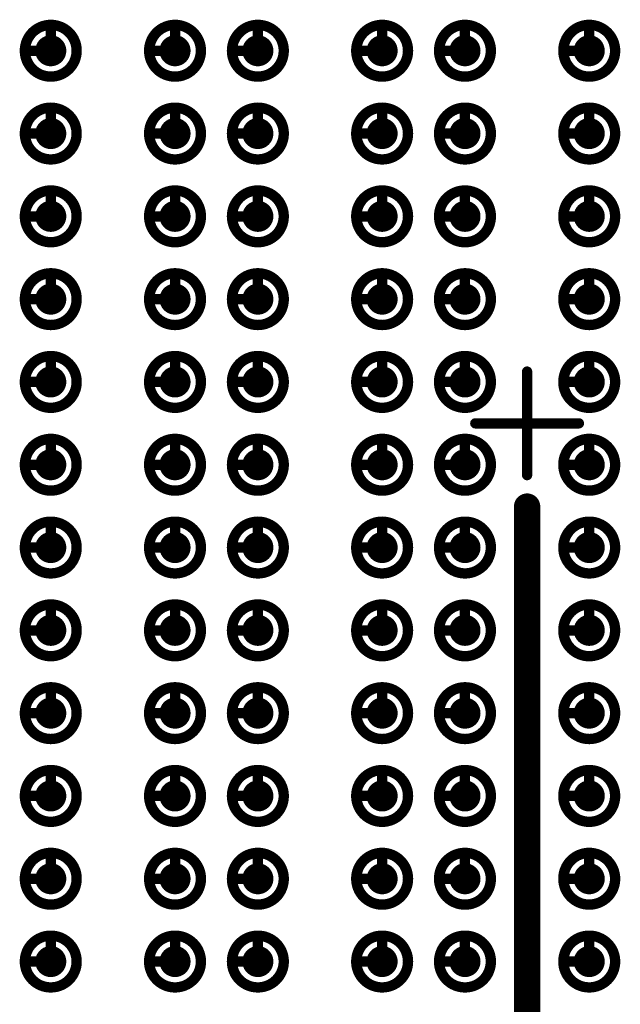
# Model space of a CAD drawing. Header units: millimetres. Extents: x 62 to 363, y 42 to 391.
# Tile 142 of 216: x 311.29 to 317.09, y 98.19 to 107.7. Entities that reach past the tile are written whole.
import ezdxf

# ---------------------------------------------------------------- set-up
doc = ezdxf.new("R2010")
doc.units = ezdxf.units.MM
doc.layers.add('Mechanical8', color=56, linetype='Continuous')
doc.layers.add('PadHoleLayer', color=156, linetype='Continuous')

# ---------------------------------------------------------------- blocks, each defined once
blk = doc.blocks.new('SAMTEC_SEAM8_40_S02_0_S_10_2_GP_K_HP_1862')
at = {"layer": 'Mechanical8'}
for points, const_width in [([(-4.95, 4.6, 1), (-5.45, 4.6, 1)], 0.1), ([(-5.225, 4.85, 1), (-5.175, 4.85, 1)], 0.05), ([(-4.15, 4.6, 1), (-4.65, 4.6, 1)], 0.1), ([(-4.425, 4.85, 1), (-4.375, 4.85, 1)], 0.05), ([(-3.35, 4.6, 1), (-3.85, 4.6, 1)], 0.1), ([(-3.625, 4.85, 1), (-3.575, 4.85, 1)], 0.05), ([(-2.55, 4.6, 1), (-3.05, 4.6, 1)], 0.1), ([(-2.825, 4.85, 1), (-2.775, 4.85, 1)], 0.05), ([(-1.75, 4.6, 1), (-2.25, 4.6, 1)], 0.1), ([(-2.025, 4.85, 1), (-1.975, 4.85, 1)], 0.05), ([(-0.95, 4.6, 1), (-1.45, 4.6, 1)], 0.1), ([(-1.225, 4.85, 1), (-1.175, 4.85, 1)], 0.05), ([(-0.15, 4.6, 1), (-0.65, 4.6, 1)], 0.1), ([(-0.425, 4.85, 1), (-0.375, 4.85, 1)], 0.05), ([(0.65, 4.6, 1), (0.15, 4.6, 1)], 0.1), ([(0.375, 4.85, 1), (0.425, 4.85, 1)], 0.05), ([(1.45, 4.6, 1), (0.95, 4.6, 1)], 0.1), ([(1.175, 4.85, 1), (1.225, 4.85, 1)], 0.05), ([(2.25, 4.6, 1), (1.75, 4.6, 1)], 0.1), ([(1.975, 4.85, 1), (2.025, 4.85, 1)], 0.05), ([(3.05, 4.6, 1), (2.55, 4.6, 1)], 0.1), ([(2.775, 4.85, 1), (2.825, 4.85, 1)], 0.05), ([(3.85, 4.6, 1), (3.35, 4.6, 1)], 0.1), ([(3.575, 4.85, 1), (3.625, 4.85, 1)], 0.05), ([(-5.475, 4.6, 1), (-5.425, 4.6, 1)], 0.05), ([(-5.225, 4.6, 1), (-5.175, 4.6, 1)], 0.05), ([(-5.225, 4.6, 1), (-5.175, 4.6, 1)], 0.05), ([(-4.975, 4.6, 1), (-4.925, 4.6, 1)], 0.05), ([(-4.975, 4.6, 1), (-4.925, 4.6, 1)], 0.05), ([(-4.675, 4.6, 1), (-4.625, 4.6, 1)], 0.05), ([(-4.425, 4.6, 1), (-4.375, 4.6, 1)], 0.05), ([(-4.425, 4.6, 1), (-4.375, 4.6, 1)], 0.05), ([(-4.175, 4.6, 1), (-4.125, 4.6, 1)], 0.05), ([(-4.175, 4.6, 1), (-4.125, 4.6, 1)], 0.05), ([(-3.875, 4.6, 1), (-3.825, 4.6, 1)], 0.05), ([(-3.625, 4.6, 1), (-3.575, 4.6, 1)], 0.05), ([(-3.625, 4.6, 1), (-3.575, 4.6, 1)], 0.05), ([(-3.375, 4.6, 1), (-3.325, 4.6, 1)], 0.05), ([(-3.375, 4.6, 1), (-3.325, 4.6, 1)], 0.05), ([(-3.075, 4.6, 1), (-3.025, 4.6, 1)], 0.05), ([(-2.825, 4.6, 1), (-2.775, 4.6, 1)], 0.05), ([(-2.825, 4.6, 1), (-2.775, 4.6, 1)], 0.05), ([(-2.575, 4.6, 1), (-2.525, 4.6, 1)], 0.05), ([(-2.575, 4.6, 1), (-2.525, 4.6, 1)], 0.05), ([(-2.275, 4.6, 1), (-2.225, 4.6, 1)], 0.05), ([(-2.025, 4.6, 1), (-1.975, 4.6, 1)], 0.05), ([(-2.025, 4.6, 1), (-1.975, 4.6, 1)], 0.05), ([(-1.775, 4.6, 1), (-1.725, 4.6, 1)], 0.05), ([(-1.775, 4.6, 1), (-1.725, 4.6, 1)], 0.05), ([(-1.475, 4.6, 1), (-1.425, 4.6, 1)], 0.05), ([(-1.225, 4.6, 1), (-1.175, 4.6, 1)], 0.05), ([(-1.225, 4.6, 1), (-1.175, 4.6, 1)], 0.05), ([(-0.975, 4.6, 1), (-0.925, 4.6, 1)], 0.05), ([(-0.975, 4.6, 1), (-0.925, 4.6, 1)], 0.05), ([(-0.675, 4.6, 1), (-0.625, 4.6, 1)], 0.05), ([(-0.425, 4.6, 1), (-0.375, 4.6, 1)], 0.05), ([(-0.425, 4.6, 1), (-0.375, 4.6, 1)], 0.05), ([(-0.175, 4.6, 1), (-0.125, 4.6, 1)], 0.05), ([(-0.175, 4.6, 1), (-0.125, 4.6, 1)], 0.05), ([(0.125, 4.6, 1), (0.175, 4.6, 1)], 0.05), ([(0.375, 4.6, 1), (0.425, 4.6, 1)], 0.05), ([(0.375, 4.6, 1), (0.425, 4.6, 1)], 0.05), ([(0.625, 4.6, 1), (0.675, 4.6, 1)], 0.05), ([(0.625, 4.6, 1), (0.675, 4.6, 1)], 0.05), ([(0.925, 4.6, 1), (0.975, 4.6, 1)], 0.05), ([(1.175, 4.6, 1), (1.225, 4.6, 1)], 0.05), ([(1.175, 4.6, 1), (1.225, 4.6, 1)], 0.05), ([(1.425, 4.6, 1), (1.475, 4.6, 1)], 0.05), ([(1.425, 4.6, 1), (1.475, 4.6, 1)], 0.05), ([(1.725, 4.6, 1), (1.775, 4.6, 1)], 0.05), ([(1.975, 4.6, 1), (2.025, 4.6, 1)], 0.05), ([(1.975, 4.6, 1), (2.025, 4.6, 1)], 0.05), ([(2.225, 4.6, 1), (2.275, 4.6, 1)], 0.05), ([(2.225, 4.6, 1), (2.275, 4.6, 1)], 0.05), ([(2.525, 4.6, 1), (2.575, 4.6, 1)], 0.05), ([(2.775, 4.6, 1), (2.825, 4.6, 1)], 0.05), ([(2.775, 4.6, 1), (2.825, 4.6, 1)], 0.05), ([(3.025, 4.6, 1), (3.075, 4.6, 1)], 0.05), ([(3.025, 4.6, 1), (3.075, 4.6, 1)], 0.05), ([(3.325, 4.6, 1), (3.375, 4.6, 1)], 0.05), ([(3.575, 4.6, 1), (3.625, 4.6, 1)], 0.05), ([(3.575, 4.6, 1), (3.625, 4.6, 1)], 0.05), ([(3.825, 4.6, 1), (3.875, 4.6, 1)], 0.05), ([(3.825, 4.6, 1), (3.875, 4.6, 1)], 0.05), ([(-4.95, 3.4, 1), (-5.45, 3.4, 1)], 0.1), ([(-5.225, 3.65, 1), (-5.175, 3.65, 1)], 0.05), ([(-4.15, 3.4, 1), (-4.65, 3.4, 1)], 0.1), ([(-4.425, 3.65, 1), (-4.375, 3.65, 1)], 0.05), ([(-3.35, 3.4, 1), (-3.85, 3.4, 1)], 0.1), ([(-3.625, 3.65, 1), (-3.575, 3.65, 1)], 0.05), ([(-2.55, 3.4, 1), (-3.05, 3.4, 1)], 0.1), ([(-2.825, 3.65, 1), (-2.775, 3.65, 1)], 0.05), ([(-1.75, 3.4, 1), (-2.25, 3.4, 1)], 0.1), ([(-2.025, 3.65, 1), (-1.975, 3.65, 1)], 0.05), ([(-0.95, 3.4, 1), (-1.45, 3.4, 1)], 0.1), ([(-1.225, 3.65, 1), (-1.175, 3.65, 1)], 0.05), ([(-0.15, 3.4, 1), (-0.65, 3.4, 1)], 0.1), ([(-0.425, 3.65, 1), (-0.375, 3.65, 1)], 0.05), ([(0.65, 3.4, 1), (0.15, 3.4, 1)], 0.1), ([(0.375, 3.65, 1), (0.425, 3.65, 1)], 0.05), ([(1.45, 3.4, 1), (0.95, 3.4, 1)], 0.1), ([(1.175, 3.65, 1), (1.225, 3.65, 1)], 0.05), ([(2.25, 3.4, 1), (1.75, 3.4, 1)], 0.1), ([(1.975, 3.65, 1), (2.025, 3.65, 1)], 0.05), ([(3.05, 3.4, 1), (2.55, 3.4, 1)], 0.1), ([(2.775, 3.65, 1), (2.825, 3.65, 1)], 0.05), ([(3.85, 3.4, 1), (3.35, 3.4, 1)], 0.1), ([(3.575, 3.65, 1), (3.625, 3.65, 1)], 0.05), ([(-5.475, 3.4, 1), (-5.425, 3.4, 1)], 0.05), ([(-5.225, 3.4, 1), (-5.175, 3.4, 1)], 0.05), ([(-5.225, 3.4, 1), (-5.175, 3.4, 1)], 0.05), ([(-4.975, 3.4, 1), (-4.925, 3.4, 1)], 0.05), ([(-4.975, 3.4, 1), (-4.925, 3.4, 1)], 0.05), ([(-4.675, 3.4, 1), (-4.625, 3.4, 1)], 0.05), ([(-4.425, 3.4, 1), (-4.375, 3.4, 1)], 0.05), ([(-4.425, 3.4, 1), (-4.375, 3.4, 1)], 0.05), ([(-4.175, 3.4, 1), (-4.125, 3.4, 1)], 0.05), ([(-4.175, 3.4, 1), (-4.125, 3.4, 1)], 0.05), ([(-3.875, 3.4, 1), (-3.825, 3.4, 1)], 0.05), ([(-3.625, 3.4, 1), (-3.575, 3.4, 1)], 0.05), ([(-3.625, 3.4, 1), (-3.575, 3.4, 1)], 0.05), ([(-3.375, 3.4, 1), (-3.325, 3.4, 1)], 0.05), ([(-3.375, 3.4, 1), (-3.325, 3.4, 1)], 0.05), ([(-3.075, 3.4, 1), (-3.025, 3.4, 1)], 0.05), ([(-2.825, 3.4, 1), (-2.775, 3.4, 1)], 0.05), ([(-2.825, 3.4, 1), (-2.775, 3.4, 1)], 0.05), ([(-2.575, 3.4, 1), (-2.525, 3.4, 1)], 0.05), ([(-2.575, 3.4, 1), (-2.525, 3.4, 1)], 0.05), ([(-2.275, 3.4, 1), (-2.225, 3.4, 1)], 0.05), ([(-2.025, 3.4, 1), (-1.975, 3.4, 1)], 0.05), ([(-2.025, 3.4, 1), (-1.975, 3.4, 1)], 0.05), ([(-1.775, 3.4, 1), (-1.725, 3.4, 1)], 0.05), ([(-1.775, 3.4, 1), (-1.725, 3.4, 1)], 0.05), ([(-1.475, 3.4, 1), (-1.425, 3.4, 1)], 0.05), ([(-1.225, 3.4, 1), (-1.175, 3.4, 1)], 0.05), ([(-1.225, 3.4, 1), (-1.175, 3.4, 1)], 0.05), ([(-0.975, 3.4, 1), (-0.925, 3.4, 1)], 0.05), ([(-0.975, 3.4, 1), (-0.925, 3.4, 1)], 0.05), ([(-0.675, 3.4, 1), (-0.625, 3.4, 1)], 0.05), ([(-0.425, 3.4, 1), (-0.375, 3.4, 1)], 0.05), ([(-0.425, 3.4, 1), (-0.375, 3.4, 1)], 0.05), ([(-0.175, 3.4, 1), (-0.125, 3.4, 1)], 0.05), ([(-0.175, 3.4, 1), (-0.125, 3.4, 1)], 0.05), ([(0.125, 3.4, 1), (0.175, 3.4, 1)], 0.05), ([(0.375, 3.4, 1), (0.425, 3.4, 1)], 0.05), ([(0.375, 3.4, 1), (0.425, 3.4, 1)], 0.05), ([(0.625, 3.4, 1), (0.675, 3.4, 1)], 0.05), ([(0.625, 3.4, 1), (0.675, 3.4, 1)], 0.05), ([(0.925, 3.4, 1), (0.975, 3.4, 1)], 0.05), ([(1.175, 3.4, 1), (1.225, 3.4, 1)], 0.05), ([(1.175, 3.4, 1), (1.225, 3.4, 1)], 0.05), ([(1.425, 3.4, 1), (1.475, 3.4, 1)], 0.05), ([(1.425, 3.4, 1), (1.475, 3.4, 1)], 0.05), ([(1.725, 3.4, 1), (1.775, 3.4, 1)], 0.05), ([(1.975, 3.4, 1), (2.025, 3.4, 1)], 0.05), ([(1.975, 3.4, 1), (2.025, 3.4, 1)], 0.05), ([(2.225, 3.4, 1), (2.275, 3.4, 1)], 0.05), ([(2.225, 3.4, 1), (2.275, 3.4, 1)], 0.05), ([(2.525, 3.4, 1), (2.575, 3.4, 1)], 0.05), ([(2.775, 3.4, 1), (2.825, 3.4, 1)], 0.05), ([(2.775, 3.4, 1), (2.825, 3.4, 1)], 0.05), ([(3.025, 3.4, 1), (3.075, 3.4, 1)], 0.05), ([(3.025, 3.4, 1), (3.075, 3.4, 1)], 0.05), ([(3.325, 3.4, 1), (3.375, 3.4, 1)], 0.05), ([(3.575, 3.4, 1), (3.625, 3.4, 1)], 0.05), ([(3.575, 3.4, 1), (3.625, 3.4, 1)], 0.05), ([(3.825, 3.4, 1), (3.875, 3.4, 1)], 0.05), ([(3.825, 3.4, 1), (3.875, 3.4, 1)], 0.05), ([(-4.95, 2.6, 1), (-5.45, 2.6, 1)], 0.1), ([(-5.225, 2.85, 1), (-5.175, 2.85, 1)], 0.05), ([(-4.15, 2.6, 1), (-4.65, 2.6, 1)], 0.1), ([(-4.425, 2.85, 1), (-4.375, 2.85, 1)], 0.05), ([(-3.35, 2.6, 1), (-3.85, 2.6, 1)], 0.1), ([(-3.625, 2.85, 1), (-3.575, 2.85, 1)], 0.05), ([(-2.55, 2.6, 1), (-3.05, 2.6, 1)], 0.1), ([(-2.825, 2.85, 1), (-2.775, 2.85, 1)], 0.05), ([(-1.75, 2.6, 1), (-2.25, 2.6, 1)], 0.1), ([(-2.025, 2.85, 1), (-1.975, 2.85, 1)], 0.05), ([(-0.95, 2.6, 1), (-1.45, 2.6, 1)], 0.1), ([(-1.225, 2.85, 1), (-1.175, 2.85, 1)], 0.05), ([(-0.15, 2.6, 1), (-0.65, 2.6, 1)], 0.1), ([(-0.425, 2.85, 1), (-0.375, 2.85, 1)], 0.05), ([(0.65, 2.6, 1), (0.15, 2.6, 1)], 0.1), ([(0.375, 2.85, 1), (0.425, 2.85, 1)], 0.05), ([(1.45, 2.6, 1), (0.95, 2.6, 1)], 0.1), ([(1.175, 2.85, 1), (1.225, 2.85, 1)], 0.05), ([(2.25, 2.6, 1), (1.75, 2.6, 1)], 0.1), ([(1.975, 2.85, 1), (2.025, 2.85, 1)], 0.05), ([(3.05, 2.6, 1), (2.55, 2.6, 1)], 0.1), ([(2.775, 2.85, 1), (2.825, 2.85, 1)], 0.05), ([(3.85, 2.6, 1), (3.35, 2.6, 1)], 0.1), ([(3.575, 2.85, 1), (3.625, 2.85, 1)], 0.05), ([(-5.475, 2.6, 1), (-5.425, 2.6, 1)], 0.05), ([(-5.225, 2.6, 1), (-5.175, 2.6, 1)], 0.05), ([(-5.225, 2.6, 1), (-5.175, 2.6, 1)], 0.05), ([(-4.975, 2.6, 1), (-4.925, 2.6, 1)], 0.05), ([(-4.975, 2.6, 1), (-4.925, 2.6, 1)], 0.05), ([(-4.675, 2.6, 1), (-4.625, 2.6, 1)], 0.05), ([(-4.425, 2.6, 1), (-4.375, 2.6, 1)], 0.05), ([(-4.425, 2.6, 1), (-4.375, 2.6, 1)], 0.05), ([(-4.175, 2.6, 1), (-4.125, 2.6, 1)], 0.05), ([(-4.175, 2.6, 1), (-4.125, 2.6, 1)], 0.05), ([(-3.875, 2.6, 1), (-3.825, 2.6, 1)], 0.05), ([(-3.625, 2.6, 1), (-3.575, 2.6, 1)], 0.05), ([(-3.625, 2.6, 1), (-3.575, 2.6, 1)], 0.05), ([(-3.375, 2.6, 1), (-3.325, 2.6, 1)], 0.05), ([(-3.375, 2.6, 1), (-3.325, 2.6, 1)], 0.05), ([(-3.075, 2.6, 1), (-3.025, 2.6, 1)], 0.05), ([(-2.825, 2.6, 1), (-2.775, 2.6, 1)], 0.05), ([(-2.825, 2.6, 1), (-2.775, 2.6, 1)], 0.05), ([(-2.575, 2.6, 1), (-2.525, 2.6, 1)], 0.05), ([(-2.575, 2.6, 1), (-2.525, 2.6, 1)], 0.05), ([(-2.275, 2.6, 1), (-2.225, 2.6, 1)], 0.05), ([(-2.025, 2.6, 1), (-1.975, 2.6, 1)], 0.05), ([(-2.025, 2.6, 1), (-1.975, 2.6, 1)], 0.05), ([(-1.775, 2.6, 1), (-1.725, 2.6, 1)], 0.05), ([(-1.775, 2.6, 1), (-1.725, 2.6, 1)], 0.05), ([(-1.475, 2.6, 1), (-1.425, 2.6, 1)], 0.05), ([(-1.225, 2.6, 1), (-1.175, 2.6, 1)], 0.05), ([(-1.225, 2.6, 1), (-1.175, 2.6, 1)], 0.05), ([(-0.975, 2.6, 1), (-0.925, 2.6, 1)], 0.05), ([(-0.975, 2.6, 1), (-0.925, 2.6, 1)], 0.05), ([(-0.675, 2.6, 1), (-0.625, 2.6, 1)], 0.05), ([(-0.425, 2.6, 1), (-0.375, 2.6, 1)], 0.05), ([(-0.425, 2.6, 1), (-0.375, 2.6, 1)], 0.05), ([(-0.175, 2.6, 1), (-0.125, 2.6, 1)], 0.05), ([(-0.175, 2.6, 1), (-0.125, 2.6, 1)], 0.05), ([(0.125, 2.6, 1), (0.175, 2.6, 1)], 0.05), ([(0.375, 2.6, 1), (0.425, 2.6, 1)], 0.05), ([(0.375, 2.6, 1), (0.425, 2.6, 1)], 0.05), ([(0.625, 2.6, 1), (0.675, 2.6, 1)], 0.05), ([(0.625, 2.6, 1), (0.675, 2.6, 1)], 0.05), ([(0.925, 2.6, 1), (0.975, 2.6, 1)], 0.05), ([(1.175, 2.6, 1), (1.225, 2.6, 1)], 0.05), ([(1.175, 2.6, 1), (1.225, 2.6, 1)], 0.05), ([(1.425, 2.6, 1), (1.475, 2.6, 1)], 0.05), ([(1.425, 2.6, 1), (1.475, 2.6, 1)], 0.05), ([(1.725, 2.6, 1), (1.775, 2.6, 1)], 0.05), ([(1.975, 2.6, 1), (2.025, 2.6, 1)], 0.05), ([(1.975, 2.6, 1), (2.025, 2.6, 1)], 0.05), ([(2.225, 2.6, 1), (2.275, 2.6, 1)], 0.05), ([(2.225, 2.6, 1), (2.275, 2.6, 1)], 0.05), ([(2.525, 2.6, 1), (2.575, 2.6, 1)], 0.05), ([(2.775, 2.6, 1), (2.825, 2.6, 1)], 0.05), ([(2.775, 2.6, 1), (2.825, 2.6, 1)], 0.05), ([(3.025, 2.6, 1), (3.075, 2.6, 1)], 0.05), ([(3.025, 2.6, 1), (3.075, 2.6, 1)], 0.05), ([(3.325, 2.6, 1), (3.375, 2.6, 1)], 0.05), ([(3.575, 2.6, 1), (3.625, 2.6, 1)], 0.05), ([(3.575, 2.6, 1), (3.625, 2.6, 1)], 0.05), ([(3.825, 2.6, 1), (3.875, 2.6, 1)], 0.05), ([(3.825, 2.6, 1), (3.875, 2.6, 1)], 0.05), ([(-4.95, 1.4, 1), (-5.45, 1.4, 1)], 0.1), ([(-5.225, 1.65, 1), (-5.175, 1.65, 1)], 0.05), ([(-4.15, 1.4, 1), (-4.65, 1.4, 1)], 0.1), ([(-4.425, 1.65, 1), (-4.375, 1.65, 1)], 0.05), ([(-3.35, 1.4, 1), (-3.85, 1.4, 1)], 0.1), ([(-3.625, 1.65, 1), (-3.575, 1.65, 1)], 0.05), ([(-2.55, 1.4, 1), (-3.05, 1.4, 1)], 0.1), ([(-2.825, 1.65, 1), (-2.775, 1.65, 1)], 0.05), ([(-1.75, 1.4, 1), (-2.25, 1.4, 1)], 0.1), ([(-2.025, 1.65, 1), (-1.975, 1.65, 1)], 0.05), ([(-0.95, 1.4, 1), (-1.45, 1.4, 1)], 0.1), ([(-1.225, 1.65, 1), (-1.175, 1.65, 1)], 0.05), ([(-0.15, 1.4, 1), (-0.65, 1.4, 1)], 0.1), ([(-0.425, 1.65, 1), (-0.375, 1.65, 1)], 0.05), ([(0.65, 1.4, 1), (0.15, 1.4, 1)], 0.1), ([(0.375, 1.65, 1), (0.425, 1.65, 1)], 0.05), ([(1.45, 1.4, 1), (0.95, 1.4, 1)], 0.1), ([(1.175, 1.65, 1), (1.225, 1.65, 1)], 0.05), ([(2.25, 1.4, 1), (1.75, 1.4, 1)], 0.1), ([(1.975, 1.65, 1), (2.025, 1.65, 1)], 0.05), ([(3.05, 1.4, 1), (2.55, 1.4, 1)], 0.1), ([(2.775, 1.65, 1), (2.825, 1.65, 1)], 0.05), ([(3.85, 1.4, 1), (3.35, 1.4, 1)], 0.1), ([(3.575, 1.65, 1), (3.625, 1.65, 1)], 0.05), ([(-5.475, 1.4, 1), (-5.425, 1.4, 1)], 0.05), ([(-5.225, 1.4, 1), (-5.175, 1.4, 1)], 0.05), ([(-5.225, 1.4, 1), (-5.175, 1.4, 1)], 0.05), ([(-4.975, 1.4, 1), (-4.925, 1.4, 1)], 0.05), ([(-4.975, 1.4, 1), (-4.925, 1.4, 1)], 0.05), ([(-4.675, 1.4, 1), (-4.625, 1.4, 1)], 0.05), ([(-4.425, 1.4, 1), (-4.375, 1.4, 1)], 0.05), ([(-4.425, 1.4, 1), (-4.375, 1.4, 1)], 0.05), ([(-4.175, 1.4, 1), (-4.125, 1.4, 1)], 0.05), ([(-4.175, 1.4, 1), (-4.125, 1.4, 1)], 0.05), ([(-3.875, 1.4, 1), (-3.825, 1.4, 1)], 0.05), ([(-3.625, 1.4, 1), (-3.575, 1.4, 1)], 0.05), ([(-3.625, 1.4, 1), (-3.575, 1.4, 1)], 0.05), ([(-3.375, 1.4, 1), (-3.325, 1.4, 1)], 0.05), ([(-3.375, 1.4, 1), (-3.325, 1.4, 1)], 0.05), ([(-3.075, 1.4, 1), (-3.025, 1.4, 1)], 0.05), ([(-2.825, 1.4, 1), (-2.775, 1.4, 1)], 0.05), ([(-2.825, 1.4, 1), (-2.775, 1.4, 1)], 0.05), ([(-2.575, 1.4, 1), (-2.525, 1.4, 1)], 0.05), ([(-2.575, 1.4, 1), (-2.525, 1.4, 1)], 0.05), ([(-2.275, 1.4, 1), (-2.225, 1.4, 1)], 0.05), ([(-2.025, 1.4, 1), (-1.975, 1.4, 1)], 0.05), ([(-2.025, 1.4, 1), (-1.975, 1.4, 1)], 0.05), ([(-1.775, 1.4, 1), (-1.725, 1.4, 1)], 0.05), ([(-1.775, 1.4, 1), (-1.725, 1.4, 1)], 0.05), ([(-1.475, 1.4, 1), (-1.425, 1.4, 1)], 0.05), ([(-1.225, 1.4, 1), (-1.175, 1.4, 1)], 0.05), ([(-1.225, 1.4, 1), (-1.175, 1.4, 1)], 0.05), ([(-0.975, 1.4, 1), (-0.925, 1.4, 1)], 0.05), ([(-0.975, 1.4, 1), (-0.925, 1.4, 1)], 0.05), ([(-0.675, 1.4, 1), (-0.625, 1.4, 1)], 0.05), ([(-0.425, 1.4, 1), (-0.375, 1.4, 1)], 0.05), ([(-0.425, 1.4, 1), (-0.375, 1.4, 1)], 0.05), ([(-0.175, 1.4, 1), (-0.125, 1.4, 1)], 0.05), ([(-0.175, 1.4, 1), (-0.125, 1.4, 1)], 0.05), ([(0.125, 1.4, 1), (0.175, 1.4, 1)], 0.05), ([(0.375, 1.4, 1), (0.425, 1.4, 1)], 0.05), ([(0.375, 1.4, 1), (0.425, 1.4, 1)], 0.05), ([(0.625, 1.4, 1), (0.675, 1.4, 1)], 0.05), ([(0.625, 1.4, 1), (0.675, 1.4, 1)], 0.05), ([(0.925, 1.4, 1), (0.975, 1.4, 1)], 0.05), ([(1.175, 1.4, 1), (1.225, 1.4, 1)], 0.05), ([(1.175, 1.4, 1), (1.225, 1.4, 1)], 0.05), ([(1.425, 1.4, 1), (1.475, 1.4, 1)], 0.05), ([(1.425, 1.4, 1), (1.475, 1.4, 1)], 0.05), ([(1.725, 1.4, 1), (1.775, 1.4, 1)], 0.05), ([(1.975, 1.4, 1), (2.025, 1.4, 1)], 0.05), ([(1.975, 1.4, 1), (2.025, 1.4, 1)], 0.05), ([(2.225, 1.4, 1), (2.275, 1.4, 1)], 0.05), ([(2.225, 1.4, 1), (2.275, 1.4, 1)], 0.05), ([(2.525, 1.4, 1), (2.575, 1.4, 1)], 0.05), ([(2.775, 1.4, 1), (2.825, 1.4, 1)], 0.05), ([(2.775, 1.4, 1), (2.825, 1.4, 1)], 0.05), ([(3.025, 1.4, 1), (3.075, 1.4, 1)], 0.05), ([(3.025, 1.4, 1), (3.075, 1.4, 1)], 0.05), ([(3.325, 1.4, 1), (3.375, 1.4, 1)], 0.05), ([(3.575, 1.4, 1), (3.625, 1.4, 1)], 0.05), ([(3.575, 1.4, 1), (3.625, 1.4, 1)], 0.05), ([(3.825, 1.4, 1), (3.875, 1.4, 1)], 0.05), ([(3.825, 1.4, 1), (3.875, 1.4, 1)], 0.05), ([(-4.95, 0.6, 1), (-5.45, 0.6, 1)], 0.1), ([(-5.225, 0.85, 1), (-5.175, 0.85, 1)], 0.05), ([(-4.15, 0.6, 1), (-4.65, 0.6, 1)], 0.1), ([(-4.425, 0.85, 1), (-4.375, 0.85, 1)], 0.05), ([(-3.35, 0.6, 1), (-3.85, 0.6, 1)], 0.1), ([(-3.625, 0.85, 1), (-3.575, 0.85, 1)], 0.05), ([(-2.55, 0.6, 1), (-3.05, 0.6, 1)], 0.1), ([(-2.825, 0.85, 1), (-2.775, 0.85, 1)], 0.05), ([(-1.75, 0.6, 1), (-2.25, 0.6, 1)], 0.1), ([(-2.025, 0.85, 1), (-1.975, 0.85, 1)], 0.05), ([(-0.95, 0.6, 1), (-1.45, 0.6, 1)], 0.1), ([(-1.225, 0.85, 1), (-1.175, 0.85, 1)], 0.05), ([(-0.15, 0.6, 1), (-0.65, 0.6, 1)], 0.1), ([(-0.425, 0.85, 1), (-0.375, 0.85, 1)], 0.05), ([(0.65, 0.6, 1), (0.15, 0.6, 1)], 0.1), ([(0.375, 0.85, 1), (0.425, 0.85, 1)], 0.05), ([(1.45, 0.6, 1), (0.95, 0.6, 1)], 0.1), ([(1.175, 0.85, 1), (1.225, 0.85, 1)], 0.05), ([(2.25, 0.6, 1), (1.75, 0.6, 1)], 0.1), ([(1.975, 0.85, 1), (2.025, 0.85, 1)], 0.05), ([(3.05, 0.6, 1), (2.55, 0.6, 1)], 0.1), ([(2.775, 0.85, 1), (2.825, 0.85, 1)], 0.05), ([(3.85, 0.6, 1), (3.35, 0.6, 1)], 0.1), ([(3.575, 0.85, 1), (3.625, 0.85, 1)], 0.05), ([(-5.475, 0.6, 1), (-5.425, 0.6, 1)], 0.05), ([(-5.225, 0.6, 1), (-5.175, 0.6, 1)], 0.05), ([(-5.225, 0.6, 1), (-5.175, 0.6, 1)], 0.05), ([(-4.975, 0.6, 1), (-4.925, 0.6, 1)], 0.05), ([(-4.975, 0.6, 1), (-4.925, 0.6, 1)], 0.05), ([(-4.675, 0.6, 1), (-4.625, 0.6, 1)], 0.05), ([(-4.425, 0.6, 1), (-4.375, 0.6, 1)], 0.05), ([(-4.425, 0.6, 1), (-4.375, 0.6, 1)], 0.05), ([(-4.175, 0.6, 1), (-4.125, 0.6, 1)], 0.05), ([(-4.175, 0.6, 1), (-4.125, 0.6, 1)], 0.05), ([(-3.875, 0.6, 1), (-3.825, 0.6, 1)], 0.05), ([(-3.625, 0.6, 1), (-3.575, 0.6, 1)], 0.05), ([(-3.625, 0.6, 1), (-3.575, 0.6, 1)], 0.05), ([(-3.375, 0.6, 1), (-3.325, 0.6, 1)], 0.05), ([(-3.375, 0.6, 1), (-3.325, 0.6, 1)], 0.05), ([(-3.075, 0.6, 1), (-3.025, 0.6, 1)], 0.05), ([(-2.825, 0.6, 1), (-2.775, 0.6, 1)], 0.05), ([(-2.825, 0.6, 1), (-2.775, 0.6, 1)], 0.05), ([(-2.575, 0.6, 1), (-2.525, 0.6, 1)], 0.05), ([(-2.575, 0.6, 1), (-2.525, 0.6, 1)], 0.05), ([(-2.275, 0.6, 1), (-2.225, 0.6, 1)], 0.05), ([(-2.025, 0.6, 1), (-1.975, 0.6, 1)], 0.05), ([(-2.025, 0.6, 1), (-1.975, 0.6, 1)], 0.05), ([(-1.775, 0.6, 1), (-1.725, 0.6, 1)], 0.05), ([(-1.775, 0.6, 1), (-1.725, 0.6, 1)], 0.05), ([(-1.475, 0.6, 1), (-1.425, 0.6, 1)], 0.05), ([(-1.225, 0.6, 1), (-1.175, 0.6, 1)], 0.05), ([(-1.225, 0.6, 1), (-1.175, 0.6, 1)], 0.05), ([(-0.975, 0.6, 1), (-0.925, 0.6, 1)], 0.05), ([(-0.975, 0.6, 1), (-0.925, 0.6, 1)], 0.05), ([(-0.675, 0.6, 1), (-0.625, 0.6, 1)], 0.05), ([(-0.425, 0.6, 1), (-0.375, 0.6, 1)], 0.05), ([(-0.425, 0.6, 1), (-0.375, 0.6, 1)], 0.05), ([(-0.175, 0.6, 1), (-0.125, 0.6, 1)], 0.05), ([(-0.175, 0.6, 1), (-0.125, 0.6, 1)], 0.05), ([(0.125, 0.6, 1), (0.175, 0.6, 1)], 0.05), ([(0.375, 0.6, 1), (0.425, 0.6, 1)], 0.05), ([(0.375, 0.6, 1), (0.425, 0.6, 1)], 0.05), ([(0.625, 0.6, 1), (0.675, 0.6, 1)], 0.05), ([(0.625, 0.6, 1), (0.675, 0.6, 1)], 0.05), ([(0.925, 0.6, 1), (0.975, 0.6, 1)], 0.05), ([(1.175, 0.6, 1), (1.225, 0.6, 1)], 0.05), ([(1.175, 0.6, 1), (1.225, 0.6, 1)], 0.05), ([(1.425, 0.6, 1), (1.475, 0.6, 1)], 0.05), ([(1.425, 0.6, 1), (1.475, 0.6, 1)], 0.05), ([(1.725, 0.6, 1), (1.775, 0.6, 1)], 0.05), ([(1.975, 0.6, 1), (2.025, 0.6, 1)], 0.05), ([(1.975, 0.6, 1), (2.025, 0.6, 1)], 0.05), ([(2.225, 0.6, 1), (2.275, 0.6, 1)], 0.05), ([(2.225, 0.6, 1), (2.275, 0.6, 1)], 0.05), ([(2.525, 0.6, 1), (2.575, 0.6, 1)], 0.05), ([(2.775, 0.6, 1), (2.825, 0.6, 1)], 0.05), ([(2.775, 0.6, 1), (2.825, 0.6, 1)], 0.05), ([(3.025, 0.6, 1), (3.075, 0.6, 1)], 0.05), ([(3.025, 0.6, 1), (3.075, 0.6, 1)], 0.05), ([(3.325, 0.6, 1), (3.375, 0.6, 1)], 0.05), ([(3.575, 0.6, 1), (3.625, 0.6, 1)], 0.05), ([(3.575, 0.6, 1), (3.625, 0.6, 1)], 0.05), ([(3.825, 0.6, 1), (3.875, 0.6, 1)], 0.05), ([(3.825, 0.6, 1), (3.875, 0.6, 1)], 0.05), ([(-0.025, 0.5, 1), (0.025, 0.5, 1)], 0.05), ([(-0.525, 0, 1), (-0.475, 0, 1)], 0.05), ([(-0.025, 0, 1), (0.025, 0, 1)], 0.05), ([(-0.025, 0, 1), (0.025, 0, 1)], 0.05), ([(-0.025, 0, 1), (0.025, 0, 1)], 0.05), ([(-0.025, 0, 1), (0.025, 0, 1)], 0.05), ([(0.475, 0, 1), (0.525, 0, 1)], 0.05), ([(-4.95, -0.6, 1), (-5.45, -0.6, 1)], 0.1), ([(-5.225, -0.35, 1), (-5.175, -0.35, 1)], 0.05), ([(-4.15, -0.6, 1), (-4.65, -0.6, 1)], 0.1), ([(-4.425, -0.35, 1), (-4.375, -0.35, 1)], 0.05), ([(-3.35, -0.6, 1), (-3.85, -0.6, 1)], 0.1), ([(-3.625, -0.35, 1), (-3.575, -0.35, 1)], 0.05), ([(-2.55, -0.6, 1), (-3.05, -0.6, 1)], 0.1), ([(-2.825, -0.35, 1), (-2.775, -0.35, 1)], 0.05), ([(-1.75, -0.6, 1), (-2.25, -0.6, 1)], 0.1), ([(-2.025, -0.35, 1), (-1.975, -0.35, 1)], 0.05), ([(-0.95, -0.6, 1), (-1.45, -0.6, 1)], 0.1), ([(-1.225, -0.35, 1), (-1.175, -0.35, 1)], 0.05), ([(-0.15, -0.6, 1), (-0.65, -0.6, 1)], 0.1), ([(-0.425, -0.35, 1), (-0.375, -0.35, 1)], 0.05), ([(0.65, -0.6, 1), (0.15, -0.6, 1)], 0.1), ([(0.375, -0.35, 1), (0.425, -0.35, 1)], 0.05), ([(1.45, -0.6, 1), (0.95, -0.6, 1)], 0.1), ([(1.175, -0.35, 1), (1.225, -0.35, 1)], 0.05), ([(2.25, -0.6, 1), (1.75, -0.6, 1)], 0.1), ([(1.975, -0.35, 1), (2.025, -0.35, 1)], 0.05), ([(3.05, -0.6, 1), (2.55, -0.6, 1)], 0.1), ([(2.775, -0.35, 1), (2.825, -0.35, 1)], 0.05), ([(3.85, -0.6, 1), (3.35, -0.6, 1)], 0.1), ([(3.575, -0.35, 1), (3.625, -0.35, 1)], 0.05), ([(-0.025, -0.5, 1), (0.025, -0.5, 1)], 0.05), ([(-5.475, -0.6, 1), (-5.425, -0.6, 1)], 0.05), ([(-5.225, -0.6, 1), (-5.175, -0.6, 1)], 0.05), ([(-5.225, -0.6, 1), (-5.175, -0.6, 1)], 0.05), ([(-4.975, -0.6, 1), (-4.925, -0.6, 1)], 0.05), ([(-4.975, -0.6, 1), (-4.925, -0.6, 1)], 0.05), ([(-4.675, -0.6, 1), (-4.625, -0.6, 1)], 0.05), ([(-4.425, -0.6, 1), (-4.375, -0.6, 1)], 0.05), ([(-4.425, -0.6, 1), (-4.375, -0.6, 1)], 0.05), ([(-4.175, -0.6, 1), (-4.125, -0.6, 1)], 0.05), ([(-4.175, -0.6, 1), (-4.125, -0.6, 1)], 0.05), ([(-3.875, -0.6, 1), (-3.825, -0.6, 1)], 0.05), ([(-3.625, -0.6, 1), (-3.575, -0.6, 1)], 0.05), ([(-3.625, -0.6, 1), (-3.575, -0.6, 1)], 0.05), ([(-3.375, -0.6, 1), (-3.325, -0.6, 1)], 0.05), ([(-3.375, -0.6, 1), (-3.325, -0.6, 1)], 0.05), ([(-3.075, -0.6, 1), (-3.025, -0.6, 1)], 0.05), ([(-2.825, -0.6, 1), (-2.775, -0.6, 1)], 0.05), ([(-2.825, -0.6, 1), (-2.775, -0.6, 1)], 0.05), ([(-2.575, -0.6, 1), (-2.525, -0.6, 1)], 0.05), ([(-2.575, -0.6, 1), (-2.525, -0.6, 1)], 0.05), ([(-2.275, -0.6, 1), (-2.225, -0.6, 1)], 0.05), ([(-2.025, -0.6, 1), (-1.975, -0.6, 1)], 0.05), ([(-2.025, -0.6, 1), (-1.975, -0.6, 1)], 0.05), ([(-1.775, -0.6, 1), (-1.725, -0.6, 1)], 0.05), ([(-1.775, -0.6, 1), (-1.725, -0.6, 1)], 0.05), ([(-1.475, -0.6, 1), (-1.425, -0.6, 1)], 0.05), ([(-1.225, -0.6, 1), (-1.175, -0.6, 1)], 0.05), ([(-1.225, -0.6, 1), (-1.175, -0.6, 1)], 0.05), ([(-0.975, -0.6, 1), (-0.925, -0.6, 1)], 0.05), ([(-0.975, -0.6, 1), (-0.925, -0.6, 1)], 0.05), ([(-0.675, -0.6, 1), (-0.625, -0.6, 1)], 0.05), ([(-0.425, -0.6, 1), (-0.375, -0.6, 1)], 0.05), ([(-0.425, -0.6, 1), (-0.375, -0.6, 1)], 0.05), ([(-0.175, -0.6, 1), (-0.125, -0.6, 1)], 0.05), ([(-0.175, -0.6, 1), (-0.125, -0.6, 1)], 0.05), ([(0.125, -0.6, 1), (0.175, -0.6, 1)], 0.05), ([(0.375, -0.6, 1), (0.425, -0.6, 1)], 0.05), ([(0.375, -0.6, 1), (0.425, -0.6, 1)], 0.05), ([(0.625, -0.6, 1), (0.675, -0.6, 1)], 0.05), ([(0.625, -0.6, 1), (0.675, -0.6, 1)], 0.05), ([(0.925, -0.6, 1), (0.975, -0.6, 1)], 0.05), ([(1.175, -0.6, 1), (1.225, -0.6, 1)], 0.05), ([(1.175, -0.6, 1), (1.225, -0.6, 1)], 0.05), ([(1.425, -0.6, 1), (1.475, -0.6, 1)], 0.05), ([(1.425, -0.6, 1), (1.475, -0.6, 1)], 0.05), ([(1.725, -0.6, 1), (1.775, -0.6, 1)], 0.05), ([(1.975, -0.6, 1), (2.025, -0.6, 1)], 0.05), ([(1.975, -0.6, 1), (2.025, -0.6, 1)], 0.05), ([(2.225, -0.6, 1), (2.275, -0.6, 1)], 0.05), ([(2.225, -0.6, 1), (2.275, -0.6, 1)], 0.05), ([(2.525, -0.6, 1), (2.575, -0.6, 1)], 0.05), ([(2.775, -0.6, 1), (2.825, -0.6, 1)], 0.05), ([(2.775, -0.6, 1), (2.825, -0.6, 1)], 0.05), ([(3.025, -0.6, 1), (3.075, -0.6, 1)], 0.05), ([(3.025, -0.6, 1), (3.075, -0.6, 1)], 0.05), ([(3.325, -0.6, 1), (3.375, -0.6, 1)], 0.05), ([(3.575, -0.6, 1), (3.625, -0.6, 1)], 0.05), ([(3.575, -0.6, 1), (3.625, -0.6, 1)], 0.05), ([(3.825, -0.6, 1), (3.875, -0.6, 1)], 0.05), ([(3.825, -0.6, 1), (3.875, -0.6, 1)], 0.05)]:
    blk.add_lwpolyline(points, format="xyb", close=True, dxfattribs=dict(at, const_width=const_width))
at = {"layer": 'Mechanical8', "const_width": 0.1}
for points in [[(-5.2, 4.85), (-5.2, 4.6)], [(-4.4, 4.85), (-4.4, 4.6)], [(-3.6, 4.85), (-3.6, 4.6)], [(-2.8, 4.85), (-2.8, 4.6)], [(-2, 4.85), (-2, 4.6)], [(-1.2, 4.85), (-1.2, 4.6)], [(-0.4, 4.85), (-0.4, 4.6)], [(0.4, 4.85), (0.4, 4.6)], [(1.2, 4.85), (1.2, 4.6)], [(2, 4.85), (2, 4.6)], [(2.8, 4.85), (2.8, 4.6)], [(3.6, 4.85), (3.6, 4.6)], [(-5.2, 4.6), (-4.95, 4.6)], [(-4.4, 4.6), (-4.15, 4.6)], [(-3.6, 4.6), (-3.35, 4.6)], [(-2.8, 4.6), (-2.55, 4.6)], [(-2, 4.6), (-1.75, 4.6)], [(-1.2, 4.6), (-0.95, 4.6)], [(-0.4, 4.6), (-0.15, 4.6)], [(0.4, 4.6), (0.65, 4.6)], [(1.2, 4.6), (1.45, 4.6)], [(2, 4.6), (2.25, 4.6)], [(2.8, 4.6), (3.05, 4.6)], [(3.6, 4.6), (3.85, 4.6)], [(-5.2, 3.65), (-5.2, 3.4)], [(-4.4, 3.65), (-4.4, 3.4)], [(-3.6, 3.65), (-3.6, 3.4)], [(-2.8, 3.65), (-2.8, 3.4)], [(-2, 3.65), (-2, 3.4)], [(-1.2, 3.65), (-1.2, 3.4)], [(-0.4, 3.65), (-0.4, 3.4)], [(0.4, 3.65), (0.4, 3.4)], [(1.2, 3.65), (1.2, 3.4)], [(2, 3.65), (2, 3.4)], [(2.8, 3.65), (2.8, 3.4)], [(3.6, 3.65), (3.6, 3.4)], [(-5.2, 3.4), (-4.95, 3.4)], [(-4.4, 3.4), (-4.15, 3.4)], [(-3.6, 3.4), (-3.35, 3.4)], [(-2.8, 3.4), (-2.55, 3.4)], [(-2, 3.4), (-1.75, 3.4)], [(-1.2, 3.4), (-0.95, 3.4)], [(-0.4, 3.4), (-0.15, 3.4)], [(0.4, 3.4), (0.65, 3.4)], [(1.2, 3.4), (1.45, 3.4)], [(2, 3.4), (2.25, 3.4)], [(2.8, 3.4), (3.05, 3.4)], [(3.6, 3.4), (3.85, 3.4)], [(-5.2, 2.85), (-5.2, 2.6)], [(-4.4, 2.85), (-4.4, 2.6)], [(-3.6, 2.85), (-3.6, 2.6)], [(-2.8, 2.85), (-2.8, 2.6)], [(-2, 2.85), (-2, 2.6)], [(-1.2, 2.85), (-1.2, 2.6)], [(-0.4, 2.85), (-0.4, 2.6)], [(0.4, 2.85), (0.4, 2.6)], [(1.2, 2.85), (1.2, 2.6)], [(2, 2.85), (2, 2.6)], [(2.8, 2.85), (2.8, 2.6)], [(3.6, 2.85), (3.6, 2.6)], [(-5.2, 2.6), (-4.95, 2.6)], [(-4.4, 2.6), (-4.15, 2.6)], [(-3.6, 2.6), (-3.35, 2.6)], [(-2.8, 2.6), (-2.55, 2.6)], [(-2, 2.6), (-1.75, 2.6)], [(-1.2, 2.6), (-0.95, 2.6)], [(-0.4, 2.6), (-0.15, 2.6)], [(0.4, 2.6), (0.65, 2.6)], [(1.2, 2.6), (1.45, 2.6)], [(2, 2.6), (2.25, 2.6)], [(2.8, 2.6), (3.05, 2.6)], [(3.6, 2.6), (3.85, 2.6)], [(-5.2, 1.65), (-5.2, 1.4)], [(-4.4, 1.65), (-4.4, 1.4)], [(-3.6, 1.65), (-3.6, 1.4)], [(-2.8, 1.65), (-2.8, 1.4)], [(-2, 1.65), (-2, 1.4)], [(-1.2, 1.65), (-1.2, 1.4)], [(-0.4, 1.65), (-0.4, 1.4)], [(0.4, 1.65), (0.4, 1.4)], [(1.2, 1.65), (1.2, 1.4)], [(2, 1.65), (2, 1.4)], [(2.8, 1.65), (2.8, 1.4)], [(3.6, 1.65), (3.6, 1.4)], [(-5.2, 1.4), (-4.95, 1.4)], [(-4.4, 1.4), (-4.15, 1.4)], [(-3.6, 1.4), (-3.35, 1.4)], [(-2.8, 1.4), (-2.55, 1.4)], [(-2, 1.4), (-1.75, 1.4)], [(-1.2, 1.4), (-0.95, 1.4)], [(-0.4, 1.4), (-0.15, 1.4)], [(0.4, 1.4), (0.65, 1.4)], [(1.2, 1.4), (1.45, 1.4)], [(2, 1.4), (2.25, 1.4)], [(2.8, 1.4), (3.05, 1.4)], [(3.6, 1.4), (3.85, 1.4)], [(-5.2, 0.85), (-5.2, 0.6)], [(-4.4, 0.85), (-4.4, 0.6)], [(-3.6, 0.85), (-3.6, 0.6)], [(-2.8, 0.85), (-2.8, 0.6)], [(-2, 0.85), (-2, 0.6)], [(-1.2, 0.85), (-1.2, 0.6)], [(-0.4, 0.85), (-0.4, 0.6)], [(0.4, 0.85), (0.4, 0.6)], [(1.2, 0.85), (1.2, 0.6)], [(2, 0.85), (2, 0.6)], [(2.8, 0.85), (2.8, 0.6)], [(3.6, 0.85), (3.6, 0.6)], [(-5.2, 0.6), (-4.95, 0.6)], [(-4.4, 0.6), (-4.15, 0.6)], [(-3.6, 0.6), (-3.35, 0.6)], [(-2.8, 0.6), (-2.55, 0.6)], [(-2, 0.6), (-1.75, 0.6)], [(-1.2, 0.6), (-0.95, 0.6)], [(-0.4, 0.6), (-0.15, 0.6)], [(0.4, 0.6), (0.65, 0.6)], [(1.2, 0.6), (1.45, 0.6)], [(2, 0.6), (2.25, 0.6)], [(2.8, 0.6), (3.05, 0.6)], [(3.6, 0.6), (3.85, 0.6)], [(0, 0.5), (0, 0)], [(-0.5, 0), (0, 0)], [(0, 0), (0, -0.5)], [(0, 0), (0.5, 0)], [(-5.2, -0.35), (-5.2, -0.6)], [(-4.4, -0.35), (-4.4, -0.6)], [(-3.6, -0.35), (-3.6, -0.6)], [(-2.8, -0.35), (-2.8, -0.6)], [(-2, -0.35), (-2, -0.6)], [(-1.2, -0.35), (-1.2, -0.6)], [(-0.4, -0.35), (-0.4, -0.6)], [(0.4, -0.35), (0.4, -0.6)], [(1.2, -0.35), (1.2, -0.6)], [(2, -0.35), (2, -0.6)], [(2.8, -0.35), (2.8, -0.6)], [(3.6, -0.35), (3.6, -0.6)], [(-5.2, -0.6), (-4.95, -0.6)], [(-4.4, -0.6), (-4.15, -0.6)], [(-3.6, -0.6), (-3.35, -0.6)], [(-2.8, -0.6), (-2.55, -0.6)], [(-2, -0.6), (-1.75, -0.6)], [(-1.2, -0.6), (-0.95, -0.6)], [(-0.4, -0.6), (-0.15, -0.6)], [(0.4, -0.6), (0.65, -0.6)], [(1.2, -0.6), (1.45, -0.6)], [(2, -0.6), (2.25, -0.6)], [(2.8, -0.6), (3.05, -0.6)], [(3.6, -0.6), (3.85, -0.6)]]:
    blk.add_lwpolyline(points, dxfattribs=at)
at = {"layer": 'PadHoleLayer', "const_width": 0.15}
for points in [[(-5.275, 4.6, 1), (-5.125, 4.6, 1)], [(-4.475, 4.6, 1), (-4.325, 4.6, 1)], [(-3.675, 4.6, 1), (-3.525, 4.6, 1)], [(-2.875, 4.6, 1), (-2.725, 4.6, 1)], [(-2.075, 4.6, 1), (-1.925, 4.6, 1)], [(-1.275, 4.6, 1), (-1.125, 4.6, 1)], [(-0.475, 4.6, 1), (-0.325, 4.6, 1)], [(0.325, 4.6, 1), (0.475, 4.6, 1)], [(1.125, 4.6, 1), (1.275, 4.6, 1)], [(1.925, 4.6, 1), (2.075, 4.6, 1)], [(2.725, 4.6, 1), (2.875, 4.6, 1)], [(3.525, 4.6, 1), (3.675, 4.6, 1)], [(-5.275, 3.4, 1), (-5.125, 3.4, 1)], [(-4.475, 3.4, 1), (-4.325, 3.4, 1)], [(-3.675, 3.4, 1), (-3.525, 3.4, 1)], [(-2.875, 3.4, 1), (-2.725, 3.4, 1)], [(-2.075, 3.4, 1), (-1.925, 3.4, 1)], [(-1.275, 3.4, 1), (-1.125, 3.4, 1)], [(-0.475, 3.4, 1), (-0.325, 3.4, 1)], [(0.325, 3.4, 1), (0.475, 3.4, 1)], [(1.125, 3.4, 1), (1.275, 3.4, 1)], [(1.925, 3.4, 1), (2.075, 3.4, 1)], [(2.725, 3.4, 1), (2.875, 3.4, 1)], [(3.525, 3.4, 1), (3.675, 3.4, 1)], [(-5.275, 2.6, 1), (-5.125, 2.6, 1)], [(-4.475, 2.6, 1), (-4.325, 2.6, 1)], [(-3.675, 2.6, 1), (-3.525, 2.6, 1)], [(-2.875, 2.6, 1), (-2.725, 2.6, 1)], [(-2.075, 2.6, 1), (-1.925, 2.6, 1)], [(-1.275, 2.6, 1), (-1.125, 2.6, 1)], [(-0.475, 2.6, 1), (-0.325, 2.6, 1)], [(0.325, 2.6, 1), (0.475, 2.6, 1)], [(1.125, 2.6, 1), (1.275, 2.6, 1)], [(1.925, 2.6, 1), (2.075, 2.6, 1)], [(2.725, 2.6, 1), (2.875, 2.6, 1)], [(3.525, 2.6, 1), (3.675, 2.6, 1)], [(-5.275, 1.4, 1), (-5.125, 1.4, 1)], [(-4.475, 1.4, 1), (-4.325, 1.4, 1)], [(-3.675, 1.4, 1), (-3.525, 1.4, 1)], [(-2.875, 1.4, 1), (-2.725, 1.4, 1)], [(-2.075, 1.4, 1), (-1.925, 1.4, 1)], [(-1.275, 1.4, 1), (-1.125, 1.4, 1)], [(-0.475, 1.4, 1), (-0.325, 1.4, 1)], [(0.325, 1.4, 1), (0.475, 1.4, 1)], [(1.125, 1.4, 1), (1.275, 1.4, 1)], [(1.925, 1.4, 1), (2.075, 1.4, 1)], [(2.725, 1.4, 1), (2.875, 1.4, 1)], [(3.525, 1.4, 1), (3.675, 1.4, 1)], [(-5.275, 0.6, 1), (-5.125, 0.6, 1)], [(-4.475, 0.6, 1), (-4.325, 0.6, 1)], [(-3.675, 0.6, 1), (-3.525, 0.6, 1)], [(-2.875, 0.6, 1), (-2.725, 0.6, 1)], [(-2.075, 0.6, 1), (-1.925, 0.6, 1)], [(-1.275, 0.6, 1), (-1.125, 0.6, 1)], [(-0.475, 0.6, 1), (-0.325, 0.6, 1)], [(0.325, 0.6, 1), (0.475, 0.6, 1)], [(1.125, 0.6, 1), (1.275, 0.6, 1)], [(1.925, 0.6, 1), (2.075, 0.6, 1)], [(2.725, 0.6, 1), (2.875, 0.6, 1)], [(3.525, 0.6, 1), (3.675, 0.6, 1)], [(-5.275, -0.6, 1), (-5.125, -0.6, 1)], [(-4.475, -0.6, 1), (-4.325, -0.6, 1)], [(-3.675, -0.6, 1), (-3.525, -0.6, 1)], [(-2.875, -0.6, 1), (-2.725, -0.6, 1)], [(-2.075, -0.6, 1), (-1.925, -0.6, 1)], [(-1.275, -0.6, 1), (-1.125, -0.6, 1)], [(-0.475, -0.6, 1), (-0.325, -0.6, 1)], [(0.325, -0.6, 1), (0.475, -0.6, 1)], [(1.125, -0.6, 1), (1.275, -0.6, 1)], [(1.925, -0.6, 1), (2.075, -0.6, 1)], [(2.725, -0.6, 1), (2.875, -0.6, 1)], [(3.525, -0.6, 1), (3.675, -0.6, 1)]]:
    blk.add_lwpolyline(points, format="xyb", close=True, dxfattribs=at)

msp = doc.modelspace()

# ---------------------------------------------------------------- linework, layer by layer
at = {"layer": 'Mechanical8', "const_width": 0.254}
msp.add_lwpolyline([(316.1925, 72.246), (316.1925, 102.996)], dxfattribs=at)
msp.add_lwpolyline([(316.1925, 72.246), (316.1925, 102.996)], dxfattribs=at)
at = {"layer": 'Mechanical8', "const_width": 0.127}
msp.add_lwpolyline([(316.129, 102.996, 1), (316.256, 102.996, 1)], format="xyb", close=True, dxfattribs=at)
msp.add_lwpolyline([(316.129, 102.996, 1), (316.256, 102.996, 1)], format="xyb", close=True, dxfattribs=at)

# ---------------------------------------------------------------- block references
at = {"rotation": 90}
msp.add_blockref('SAMTEC_SEAM8_40_S02_0_S_10_2_GP_K_HP_1862', (316.1925, 103.8), dxfattribs=at)

doc.saveas('drawing.dxf')
